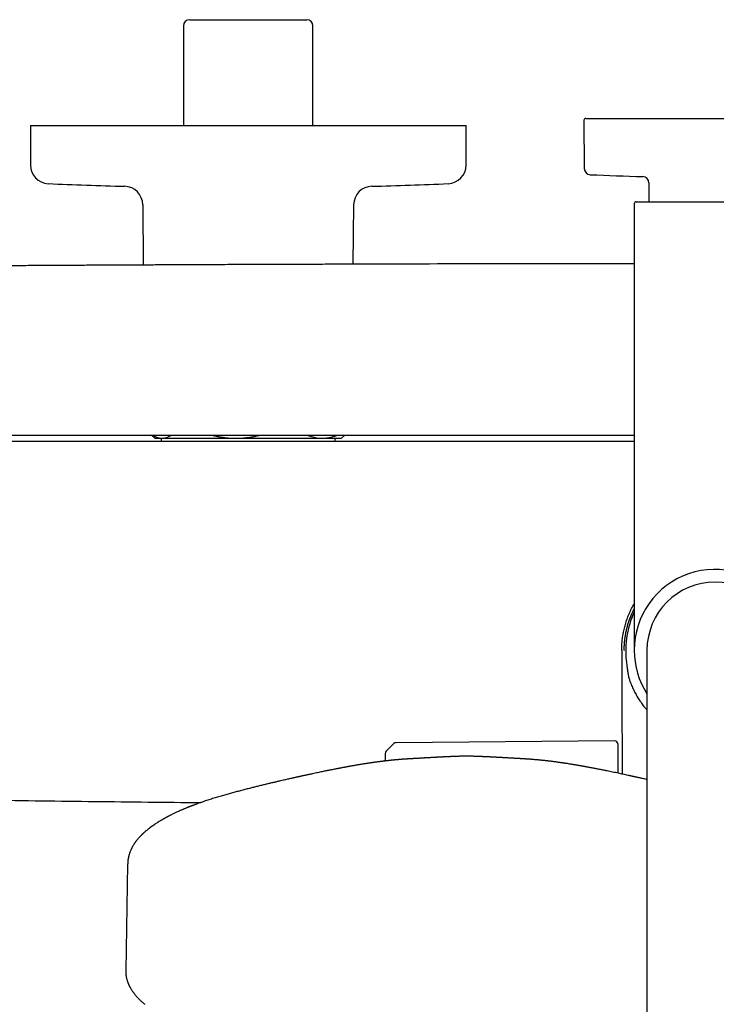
# Model space of a CAD drawing. Header units: millimetres. Extents: x 8 to 1795, y 12 to 2712.
# Tile 6 of 24: x 801 to 913, y 1262 to 1420. Entities that reach past the tile are written whole.
import ezdxf

# ---------------------------------------------------------------- set-up
doc = ezdxf.new("R2010")
doc.units = ezdxf.units.MM

msp = doc.modelspace()

# ---------------------------------------------------------------- linework, layer by layer
at = {"color": 7, "linetype": 'Continuous', "lineweight": 30}
for p, q in [((828.02, 1420.08), (846.82, 1420.08)), ((827.02, 1419.08), (827.02, 1403.08)), ((847.82, 1403.08), (847.82, 1419.08)), ((891.34, 1403.94), (891.41, 1396.19)), ((891.64, 1404.24), (933.2, 1404.24)), ((802.42, 1403.08), (802.42, 1396.75)), ((802.42, 1403.08), (872.42, 1403.08)), ((872.42, 1396.75), (872.42, 1403.08)), ((901.77, 1393.9), (901.77, 1390.84)), ((820.48, 1390.36), (820.56, 1380.69)), ((854.27, 1380.82), (854.36, 1390.36)), ((899.42, 1390.54), (899.42, 1318.84)), ((899.72, 1390.84), (925.12, 1390.84)), ((821.96, 1353.34), (822.42, 1352.88)), ((852.42, 1352.88), (852.88, 1353.34)), ((822.42, 1352.88), (823.56, 1352.88)), ((823.46, 1352.88), (823.46, 1352.34)), ((823.56, 1352.88), (835.47, 1352.88)), ((835.47, 1352.88), (849.32, 1352.88)), ((849.32, 1352.88), (852.42, 1352.88)), ((851.38, 1352.34), (851.38, 1352.88)), ((897.82, 1318.84), (897.86, 1318.84)), ((897.82, 1318.84), (897.86, 1318.84)), ((901.47, 1318.84), (901.47, 1259.89)), ((898.14, 1317.19), (898.14, 1317.18)), ((896.26, 1304.31), (861.17, 1304)), ((860.83, 1303.86), (859.57, 1302.63)), ((896.77, 1303.81), (896.77, 1299.12)), ((863.77, 1301.44), (863.78, 1301.44)), ((881.22, 1301.43), (881.22, 1301.43)), ((818.05, 1284.49), (817.74, 1267.38))]:
    msp.add_line(p, q, dxfattribs=at)
at = {"color": 7, "linetype": 'Continuous', "lineweight": 30, "flags": 128}
msp.add_lwpolyline([(859.42, 1302.28), (859.39, 1301.48), (859.38, 1301.06)], dxfattribs=at)
at = {"color": 7, "linetype": 'Continuous', "lineweight": 30}
for centre, radius, start, end in [((828.02, 1419.08), 1, 90, 180), ((846.82, 1419.08), 1, 0, 90), ((891.64, 1403.94), 0.3, 90, 180.5), ((805.42, 1396.75), 3, 180, 267.5448), ((869.42, 1396.75), 3, 272.4552, 0), ((892.41, 1396.2), 1, 180.5, 267.3946), ((912.42, 1835.99), 441.25, 267.3946, 268.4905), ((900.77, 1393.9), 1, 0, 88.4905), ((837.42, 2143.07), 750, 267.54481, 268.48281), ((817.48, 1390.33), 3, 0.5, 88.4828), ((857.35, 1390.33), 3, 91.5172, 179.5), ((837.42, 2143.07), 750, 271.51719, 272.45519), ((899.72, 1390.54), 0.3, 90, 180), ((912.42, 1318.84), 13, 327.3846, 180), ((912.42, 1318.84), 10.95, 0, 180), ((912.42, 1318.84), 14.37, 154.7516, 186.6248), ((912.42, 1318.84), 13, 180, 212.6154), ((896.27, 1303.81), 0.5, 0, 90.5), ((859.92, 1302.27), 0.5, 134.362, 178.2461), ((861.18, 1303.5), 0.5, 90.5, 134.362)]:
    msp.add_arc(centre, radius, start, end, dxfattribs=at)
for points, knots in [([(899.42, 1380.91), (897.67, 1380.91), (889.23, 1380.9), (874.08, 1380.88), (860.06, 1380.84), (852.13, 1380.82), (850.27, 1380.81), (848.41, 1380.8), (846.56, 1380.8), (844.7, 1380.79), (842.85, 1380.79), (841, 1380.78), (839.15, 1380.77), (837.31, 1380.76), (835.49, 1380.76), (833.7, 1380.75), (831.95, 1380.74), (830.24, 1380.73), (828.95, 1380.73), (828.04, 1380.73), (827.5, 1380.72), (826.93, 1380.72), (826.33, 1380.72), (825.7, 1380.71), (824.99, 1380.71), (824.21, 1380.71), (823.34, 1380.7), (822.44, 1380.7), (821.48, 1380.69), (820.47, 1380.69), (819.41, 1380.68), (818.31, 1380.68), (817.16, 1380.67), (815.96, 1380.67), (814.72, 1380.66), (813.44, 1380.65), (812.11, 1380.65), (810.74, 1380.64), (809.32, 1380.63), (807.86, 1380.62), (806.35, 1380.62), (804.79, 1380.61), (803.24, 1380.6), (801.69, 1380.59), (800.15, 1380.58), (798.57, 1380.57), (796.95, 1380.56), (795.3, 1380.55), (794.19, 1380.54), (793.63, 1380.54)], [0, 0, 0, 0, 0.049527, 0.239495, 0.429463, 0.447016, 0.464569, 0.482122, 0.499675, 0.517228, 0.534781, 0.552294, 0.569508, 0.587171, 0.604453, 0.621356, 0.637879, 0.654022, 0.669785, 0.674665, 0.679755, 0.685139, 0.690817, 0.696788, 0.703054, 0.710815, 0.718984, 0.727561, 0.736546, 0.746135, 0.756149, 0.766588, 0.777451, 0.78874, 0.800453, 0.812591, 0.825154, 0.838141, 0.851554, 0.865391, 0.879653, 0.89434, 0.909452, 0.923677, 0.938259, 0.953199, 0.968497, 0.984164, 1, 1, 1, 1]), ([(899.42, 1353.34), (898.6, 1353.34), (891.5, 1353.34), (878.11, 1353.34), (859.23, 1353.34), (840.36, 1353.34), (821.49, 1353.34), (802.62, 1353.34), (790.04, 1353.34), (783.75, 1353.34)], [0, 0, 0, 0, 0.021098, 0.184242, 0.347388, 0.510536, 0.673686, 0.836841, 1, 1, 1, 1]), ([(822.13, 1353.34), (822.15, 1353.33), (822.25, 1353.26), (822.43, 1353.16), (822.69, 1353.05), (822.96, 1352.96), (823.23, 1352.9), (823.43, 1352.88), (823.54, 1352.88), (823.56, 1352.88)], [0, 0, 0, 0, 0.0331915, 0.2137658, 0.3977601, 0.5817499, 0.767201, 0.95265, 1, 1, 1, 1]), ([(823.56, 1352.88), (823.65, 1352.89), (823.83, 1352.89), (824.1, 1352.94), (824.36, 1353.02), (824.63, 1353.14), (824.84, 1353.24), (824.96, 1353.32), (824.99, 1353.34)], [0, 0, 0, 0, 0.1850222, 0.370046, 0.5566094, 0.7431773, 0.9340188, 1, 1, 1, 1]), ([(831.77, 1353.34), (831.83, 1353.33), (832.11, 1353.25), (832.63, 1353.15), (833.33, 1353.03), (834.04, 1352.95), (834.75, 1352.89), (835.23, 1352.89), (835.47, 1352.88)], [0, 0, 0, 0, 0.0493574, 0.2357938, 0.4258423, 0.6168813, 0.8079166, 1, 1, 1, 1]), ([(835.47, 1352.88), (835.53, 1352.88), (835.82, 1352.88), (836.33, 1352.9), (837, 1352.96), (837.66, 1353.04), (838.33, 1353.15), (838.83, 1353.26), (839.11, 1353.33), (839.17, 1353.34)], [0, 0, 0, 0, 0.05139, 0.230602, 0.409904, 0.589125, 0.771256, 0.953393, 1, 1, 1, 1]), ([(847.05, 1353.34), (847.09, 1353.33), (847.26, 1353.25), (847.58, 1353.15), (848.01, 1353.03), (848.44, 1352.95), (848.88, 1352.89), (849.17, 1352.89), (849.32, 1352.88)], [0, 0, 0, 0, 0.0493575, 0.2357943, 0.4264759, 0.6172499, 0.8079162, 1, 1, 1, 1]), ([(849.32, 1352.88), (849.36, 1352.88), (849.5, 1352.88), (849.75, 1352.9), (850.12, 1352.93), (850.57, 1353.01), (851.08, 1353.15), (851.43, 1353.27), (851.6, 1353.34), (851.6, 1353.34)], [0, 0, 0, 0, 0.05126, 0.18506, 0.318862, 0.543992, 0.769132, 0.998055, 1, 1, 1, 1]), ([(899.42, 1352.34), (898.59, 1352.34), (891.47, 1352.34), (878.03, 1352.34), (859.12, 1352.34), (840.21, 1352.34), (821.3, 1352.34), (802.39, 1352.34), (789.78, 1352.34), (783.48, 1352.34)], [0, 0, 0, 0, 0.0213265, 0.1844324, 0.3475398, 0.5106494, 0.6737621, 0.8368787, 1, 1, 1, 1]), ([(897.42, 1318.84), (897.42, 1319.12), (897.43, 1319.69), (897.5, 1320.52), (897.62, 1321.36), (897.79, 1322.18), (898, 1323), (898.25, 1323.8), (898.55, 1324.59), (898.9, 1325.35), (899.19, 1325.93), (899.37, 1326.25), (899.42, 1326.32)], [0, 0, 0, 0, 0.107524, 0.215048, 0.322572, 0.430096, 0.53762, 0.645144, 0.752668, 0.860192, 0.967716, 1, 1, 1, 1]), ([(897.82, 1318.84), (897.82, 1319.07), (897.83, 1319.51), (897.87, 1320.18), (897.95, 1320.85), (898.06, 1321.51), (898.19, 1322.17), (898.36, 1322.82), (898.57, 1323.46), (898.8, 1324.1), (899.05, 1324.71), (899.26, 1325.17), (899.38, 1325.41), (899.42, 1325.48)], [0, 0, 0, 0, 0.0970719, 0.1941916, 0.2912573, 0.388899, 0.4865409, 0.584244, 0.6819489, 0.7808374, 0.8797271, 0.9680017, 1, 1, 1, 1]), ([(897.42, 1318.84), (897.42, 1318.73), (897.42, 1318.51), (897.42, 1318.2), (897.42, 1317.95), (897.42, 1317.73), (897.42, 1317.52), (897.42, 1317.2), (897.42, 1316.75), (897.42, 1316.18), (897.42, 1315.58), (897.42, 1314.96), (897.42, 1314.31), (897.43, 1313.33), (897.43, 1312.07), (897.43, 1310.53), (897.44, 1309.31), (897.44, 1308.4), (897.45, 1307.79), (897.45, 1307.18), (897.46, 1306.58), (897.46, 1305.99), (897.46, 1305.39), (897.47, 1304.79), (897.47, 1304.18), (897.48, 1303.54), (897.48, 1302.86), (897.49, 1302.14), (897.49, 1301.38), (897.5, 1300.56), (897.51, 1299.75), (897.51, 1299.2), (897.52, 1298.96)], [0, 0, 0, 0, 0.017791, 0.033006, 0.045645, 0.055971, 0.066255, 0.077024, 0.10433, 0.134332, 0.163398, 0.194615, 0.227975, 0.262045, 0.341552, 0.418786, 0.49375, 0.525181, 0.556195, 0.586792, 0.616972, 0.646735, 0.676103, 0.706769, 0.736945, 0.769096, 0.803224, 0.839326, 0.877405, 0.917459, 0.963408, 1, 1, 1, 1]), ([(898.14, 1317.18), (898.17, 1316.91), (898.23, 1316.44), (898.32, 1315.77), (898.41, 1315.17), (898.5, 1314.67), (898.6, 1314.28), (898.66, 1314.08), (898.69, 1313.99)], [0, 0, 0, 0, 0.2508792, 0.4374842, 0.6241444, 0.811473, 0.9057484, 1, 1, 1, 1]), ([(898.69, 1313.99), (898.79, 1313.73), (898.99, 1313.21), (899.33, 1312.45), (899.71, 1311.73), (900.12, 1311.04), (900.57, 1310.37), (901.02, 1309.77), (901.33, 1309.41), (901.47, 1309.26)], [0, 0, 0, 0, 0.151103, 0.302207, 0.448608, 0.595122, 0.741523, 0.887923, 1, 1, 1, 1]), ([(863.78, 1301.44), (863.73, 1301.43), (863.63, 1301.43), (863.51, 1301.42), (863.42, 1301.42), (863.34, 1301.41), (863.24, 1301.41), (863.13, 1301.4), (863.01, 1301.39), (862.9, 1301.38), (862.81, 1301.38), (862.71, 1301.37), (862.61, 1301.36), (862.53, 1301.36), (862.46, 1301.35), (862.38, 1301.35), (862.29, 1301.34), (862.2, 1301.34), (862.12, 1301.33), (862.06, 1301.32), (862.01, 1301.32), (861.95, 1301.32), (861.86, 1301.31), (861.74, 1301.3), (861.62, 1301.29), (861.51, 1301.28), (861.4, 1301.27), (861.29, 1301.26), (861.2, 1301.25), (861.1, 1301.24), (861.01, 1301.24), (860.9, 1301.23), (860.79, 1301.21), (860.68, 1301.2), (860.59, 1301.19), (860.5, 1301.19), (860.42, 1301.18), (860.33, 1301.17), (860.23, 1301.16), (860.13, 1301.15), (860.01, 1301.13), (859.89, 1301.12), (859.77, 1301.11), (859.65, 1301.1), (859.54, 1301.08), (859.41, 1301.07), (859.28, 1301.05), (859.12, 1301.03), (858.96, 1301.01), (858.78, 1300.99), (858.6, 1300.97), (858.4, 1300.94), (858.2, 1300.91), (857.99, 1300.89), (857.78, 1300.86), (857.59, 1300.83), (857.41, 1300.81), (857.26, 1300.78), (857.12, 1300.76), (857, 1300.75), (856.87, 1300.73), (856.72, 1300.7), (856.54, 1300.68), (856.36, 1300.65), (856.17, 1300.62), (855.94, 1300.58), (855.67, 1300.54), (855.38, 1300.49), (855.11, 1300.45), (854.85, 1300.4), (854.6, 1300.36), (854.35, 1300.31), (854.1, 1300.27), (853.9, 1300.24), (853.75, 1300.21), (853.65, 1300.19), (853.58, 1300.18), (853.53, 1300.17), (853.48, 1300.16), (853.42, 1300.15), (853.34, 1300.13), (853.23, 1300.11), (853.1, 1300.09), (852.95, 1300.06), (852.78, 1300.03), (852.6, 1300), (852.41, 1299.96), (852.21, 1299.92), (852.01, 1299.89), (851.81, 1299.85), (851.62, 1299.81), (851.38, 1299.76), (851.09, 1299.71), (850.76, 1299.64), (850.45, 1299.58), (850.17, 1299.52), (849.89, 1299.47), (849.6, 1299.41), (849.29, 1299.34), (848.94, 1299.27), (848.56, 1299.19), (848.16, 1299.11), (847.76, 1299.02), (847.42, 1298.95), (847.14, 1298.89), (846.91, 1298.84), (846.69, 1298.79), (846.48, 1298.74), (846.28, 1298.7), (846.1, 1298.66), (845.95, 1298.63), (845.84, 1298.6), (845.74, 1298.58), (845.64, 1298.56), (845.52, 1298.53), (845.38, 1298.5), (845.22, 1298.47), (845.03, 1298.42), (844.83, 1298.38), (844.59, 1298.33), (844.34, 1298.27), (844.05, 1298.2), (843.74, 1298.13), (843.39, 1298.05), (843, 1297.96), (842.57, 1297.86), (842.08, 1297.75), (841.56, 1297.63), (841, 1297.5), (840.43, 1297.36), (839.84, 1297.22), (839.23, 1297.07), (838.6, 1296.91), (837.94, 1296.75), (837.24, 1296.57), (836.52, 1296.39), (835.8, 1296.2), (835.07, 1296), (834.35, 1295.8), (833.6, 1295.59), (832.85, 1295.37), (832.08, 1295.14), (831.57, 1294.98), (831.31, 1294.9)], [0, 0, 0, 0, 0.004204, 0.00767, 0.010405, 0.012731, 0.015047, 0.019619, 0.024349, 0.027466, 0.030925, 0.034687, 0.038113, 0.040975, 0.043619, 0.046445, 0.049826, 0.053336, 0.05624, 0.058526, 0.06024, 0.061979, 0.065714, 0.070152, 0.075094, 0.079137, 0.0834, 0.087418, 0.090958, 0.094222, 0.097798, 0.10179, 0.106167, 0.110275, 0.113923, 0.11702, 0.119942, 0.123257, 0.126972, 0.130987, 0.13478, 0.139863, 0.144305, 0.14852, 0.152689, 0.157181, 0.162389, 0.167954, 0.174153, 0.180929, 0.187658, 0.194168, 0.202151, 0.209774, 0.217039, 0.223901, 0.230109, 0.235629, 0.240471, 0.244181, 0.24871, 0.254056, 0.260216, 0.266989, 0.273566, 0.279863, 0.290687, 0.300585, 0.309564, 0.318249, 0.326663, 0.334962, 0.343143, 0.351206, 0.354817, 0.357807, 0.360117, 0.361746, 0.363041, 0.364837, 0.367646, 0.371205, 0.375513, 0.38057, 0.38572, 0.391467, 0.397811, 0.404324, 0.410625, 0.416715, 0.422595, 0.428266, 0.439512, 0.449833, 0.459227, 0.467694, 0.475847, 0.48452, 0.493717, 0.504441, 0.515801, 0.527704, 0.539553, 0.551242, 0.557718, 0.564143, 0.570517, 0.576841, 0.582886, 0.587953, 0.592123, 0.595397, 0.597773, 0.600653, 0.604094, 0.608103, 0.612679, 0.617824, 0.623735, 0.630253, 0.637481, 0.645508, 0.654335, 0.663962, 0.674391, 0.686788, 0.700156, 0.714496, 0.729809, 0.746095, 0.761747, 0.778204, 0.795469, 0.81354, 0.832421, 0.852113, 0.872617, 0.892126, 0.91232, 0.933204, 0.954777, 0.977041, 1, 1, 1, 1]), ([(872.49, 1301.83), (872.41, 1301.83), (872.21, 1301.83), (871.92, 1301.83), (871.63, 1301.82), (871.38, 1301.82), (871.17, 1301.81), (870.99, 1301.81), (870.86, 1301.8), (870.74, 1301.8), (870.66, 1301.79), (870.59, 1301.79), (870.55, 1301.79), (870.51, 1301.79), (870.44, 1301.79), (870.34, 1301.78), (870.22, 1301.78), (870.11, 1301.77), (869.98, 1301.77), (869.84, 1301.76), (869.67, 1301.76), (869.51, 1301.75), (869.36, 1301.74), (869.23, 1301.74), (869.08, 1301.73), (868.93, 1301.72), (868.79, 1301.71), (868.66, 1301.71), (868.53, 1301.7), (868.41, 1301.69), (868.29, 1301.69), (868.18, 1301.68), (868.08, 1301.68), (867.98, 1301.67), (867.86, 1301.67), (867.75, 1301.66), (867.63, 1301.65), (867.52, 1301.65), (867.42, 1301.64), (867.34, 1301.64), (867.28, 1301.63), (867.21, 1301.63), (867.13, 1301.63), (867.03, 1301.62), (866.92, 1301.61), (866.82, 1301.61), (866.74, 1301.6), (866.66, 1301.6), (866.56, 1301.59), (866.45, 1301.59), (866.32, 1301.58), (866.17, 1301.57), (866, 1301.56), (865.86, 1301.55), (865.74, 1301.55), (865.63, 1301.54), (865.53, 1301.54), (865.42, 1301.53), (865.3, 1301.52), (865.16, 1301.51), (865, 1301.51), (864.8, 1301.49), (864.59, 1301.48), (864.38, 1301.47), (864.19, 1301.46), (864.02, 1301.45), (863.88, 1301.44), (863.8, 1301.44), (863.78, 1301.44)], [0, 0, 0, 0, 0.026623, 0.058189, 0.086581, 0.111756, 0.133663, 0.149385, 0.162773, 0.173803, 0.183403, 0.189981, 0.194467, 0.198914, 0.203408, 0.221516, 0.233681, 0.248205, 0.265099, 0.283491, 0.300939, 0.319327, 0.33946, 0.361452, 0.380884, 0.401317, 0.420102, 0.435627, 0.450884, 0.46819, 0.482253, 0.495111, 0.507383, 0.520218, 0.533935, 0.550344, 0.563894, 0.577888, 0.589731, 0.599293, 0.606554, 0.613183, 0.623315, 0.636006, 0.649685, 0.660859, 0.670699, 0.679517, 0.690358, 0.703246, 0.718445, 0.736434, 0.756917, 0.774325, 0.786757, 0.797763, 0.809101, 0.82069, 0.83471, 0.850206, 0.867732, 0.88773, 0.914245, 0.937626, 0.955979, 0.973827, 0.99206, 1, 1, 1, 1]), ([(881.22, 1301.44), (881.18, 1301.44), (881.09, 1301.44), (880.97, 1301.45), (880.85, 1301.46), (880.72, 1301.46), (880.58, 1301.47), (880.41, 1301.48), (880.21, 1301.49), (879.99, 1301.51), (879.8, 1301.52), (879.63, 1301.53), (879.48, 1301.53), (879.33, 1301.54), (879.2, 1301.55), (879.08, 1301.56), (878.96, 1301.56), (878.83, 1301.57), (878.71, 1301.58), (878.6, 1301.58), (878.5, 1301.59), (878.41, 1301.59), (878.33, 1301.6), (878.26, 1301.6), (878.18, 1301.61), (878.09, 1301.61), (877.98, 1301.62), (877.87, 1301.63), (877.78, 1301.63), (877.71, 1301.63), (877.65, 1301.64), (877.57, 1301.64), (877.43, 1301.65), (877.25, 1301.66), (877.04, 1301.67), (876.86, 1301.68), (876.69, 1301.69), (876.52, 1301.7), (876.35, 1301.71), (876.19, 1301.71), (876.02, 1301.72), (875.85, 1301.73), (875.7, 1301.74), (875.57, 1301.74), (875.43, 1301.75), (875.28, 1301.76), (875.12, 1301.76), (874.99, 1301.77), (874.86, 1301.78), (874.74, 1301.78), (874.63, 1301.78), (874.53, 1301.79), (874.45, 1301.79), (874.39, 1301.79), (874.32, 1301.8), (874.24, 1301.8), (874.13, 1301.8), (873.99, 1301.81), (873.82, 1301.81), (873.61, 1301.82), (873.35, 1301.82), (873.07, 1301.83), (872.77, 1301.83), (872.58, 1301.83), (872.49, 1301.83)], [0, 0, 0, 0, 0.012688, 0.026056, 0.039177, 0.052361, 0.066423, 0.083797, 0.108578, 0.133025, 0.154019, 0.17213, 0.18887, 0.205111, 0.221226, 0.2326, 0.246882, 0.262512, 0.276577, 0.289023, 0.299917, 0.311166, 0.320783, 0.328781, 0.337017, 0.348239, 0.362426, 0.376221, 0.387115, 0.393671, 0.400747, 0.410058, 0.421584, 0.452733, 0.477259, 0.498063, 0.518621, 0.541487, 0.561873, 0.581682, 0.603663, 0.626636, 0.648288, 0.668514, 0.687023, 0.703758, 0.720119, 0.737454, 0.754034, 0.769982, 0.783067, 0.795269, 0.807141, 0.811348, 0.817628, 0.826279, 0.837302, 0.850681, 0.866392, 0.888283, 0.913441, 0.941814, 0.973358, 1, 1, 1, 1]), ([(901.47, 1298.08), (901.45, 1298.09), (901.31, 1298.12), (901.06, 1298.18), (900.74, 1298.25), (900.44, 1298.32), (900.19, 1298.37), (899.95, 1298.42), (899.75, 1298.47), (899.57, 1298.51), (899.42, 1298.54), (899.31, 1298.57), (899.22, 1298.59), (899.15, 1298.6), (899.05, 1298.63), (898.93, 1298.65), (898.79, 1298.68), (898.56, 1298.73), (898.25, 1298.8), (897.85, 1298.89), (897.45, 1298.97), (897.05, 1299.06), (896.62, 1299.15), (896.17, 1299.24), (895.72, 1299.34), (895.3, 1299.42), (894.96, 1299.49), (894.67, 1299.55), (894.42, 1299.6), (894.15, 1299.66), (893.85, 1299.72), (893.58, 1299.77), (893.33, 1299.82), (893.12, 1299.86), (892.89, 1299.9), (892.66, 1299.95), (892.43, 1299.99), (892.22, 1300.03), (892.04, 1300.06), (891.88, 1300.09), (891.76, 1300.12), (891.66, 1300.13), (891.58, 1300.15), (891.52, 1300.16), (891.47, 1300.17), (891.43, 1300.17), (891.38, 1300.18), (891.31, 1300.2), (891.21, 1300.21), (891.09, 1300.24), (890.97, 1300.26), (890.84, 1300.28), (890.71, 1300.3), (890.59, 1300.32), (890.44, 1300.35), (890.28, 1300.38), (890.1, 1300.41), (889.92, 1300.44), (889.71, 1300.47), (889.46, 1300.52), (889.16, 1300.56), (888.85, 1300.61), (888.58, 1300.66), (888.36, 1300.69), (888.21, 1300.71), (888.07, 1300.73), (887.96, 1300.75), (887.86, 1300.76), (887.75, 1300.78), (887.62, 1300.8), (887.44, 1300.82), (887.25, 1300.85), (887.05, 1300.88), (886.84, 1300.91), (886.62, 1300.94), (886.41, 1300.96), (886.21, 1300.99), (886.02, 1301.01), (885.84, 1301.04), (885.69, 1301.05), (885.55, 1301.07), (885.42, 1301.09), (885.29, 1301.1), (885.15, 1301.12), (885, 1301.13), (884.84, 1301.15), (884.71, 1301.16), (884.6, 1301.17), (884.5, 1301.18), (884.4, 1301.19), (884.28, 1301.21), (884.16, 1301.22), (884.03, 1301.23), (883.92, 1301.24), (883.82, 1301.25), (883.71, 1301.26), (883.59, 1301.27), (883.45, 1301.28), (883.3, 1301.29), (883.17, 1301.31), (883.06, 1301.31), (882.97, 1301.32), (882.9, 1301.33), (882.84, 1301.33), (882.76, 1301.34), (882.67, 1301.34), (882.59, 1301.35), (882.52, 1301.35), (882.46, 1301.36), (882.38, 1301.36), (882.29, 1301.37), (882.18, 1301.38), (882.07, 1301.38), (881.98, 1301.39), (881.89, 1301.4), (881.8, 1301.4), (881.73, 1301.41), (881.65, 1301.41), (881.57, 1301.42), (881.48, 1301.42), (881.36, 1301.43), (881.27, 1301.43), (881.22, 1301.44)], [0, 0, 0, 0, 0.0023754, 0.0176797, 0.0315177, 0.0438903, 0.0549073, 0.0648049, 0.0735738, 0.0812369, 0.0877945, 0.0932468, 0.095733, 0.0989128, 0.1030703, 0.1082055, 0.1143183, 0.1214084, 0.1384237, 0.1557436, 0.1733075, 0.1911149, 0.2091653, 0.231197, 0.2517254, 0.2707505, 0.2882736, 0.2989466, 0.3106051, 0.3233124, 0.3370678, 0.3518703, 0.3618127, 0.3721776, 0.3829684, 0.3941849, 0.4054911, 0.4156963, 0.4246951, 0.4324873, 0.4383464, 0.4432715, 0.4472628, 0.4503208, 0.4520688, 0.4538178, 0.4562914, 0.4594915, 0.4647312, 0.4708598, 0.4770706, 0.4833282, 0.4896322, 0.4959824, 0.5023784, 0.5112472, 0.5202015, 0.5293614, 0.5392434, 0.5529527, 0.567935, 0.5841991, 0.6017586, 0.6108631, 0.6189352, 0.62597, 0.6319649, 0.6369193, 0.6416527, 0.6497516, 0.6588898, 0.6690619, 0.6799268, 0.691335, 0.7032871, 0.7157826, 0.7265859, 0.7374346, 0.7472843, 0.7560537, 0.7637397, 0.7703641, 0.7778277, 0.785433, 0.7940731, 0.8040943, 0.811048, 0.8171977, 0.8225231, 0.8279193, 0.834447, 0.8421001, 0.8492938, 0.8556928, 0.8612993, 0.8670258, 0.8736295, 0.8826149, 0.8909453, 0.8985329, 0.9049795, 0.9102002, 0.9129938, 0.9166576, 0.9211925, 0.9264437, 0.9311777, 0.9351286, 0.9383715, 0.9418927, 0.9474946, 0.9537614, 0.9594904, 0.9645887, 0.9692808, 0.9738733, 0.9774216, 0.9809723, 0.9845383, 0.9886963, 0.9939906, 1, 1, 1, 1]), ([(782.98, 1294.99), (786.51, 1294.93), (795.73, 1294.79), (810.63, 1294.6), (822.7, 1294.46), (829.09, 1294.4), (829.8, 1294.4)], [0, 0, 0, 0, 0.226691, 0.590634, 0.954582, 1, 1, 1, 1]), ([(831.31, 1294.9), (831.18, 1294.86), (830.92, 1294.78), (830.55, 1294.65), (830.21, 1294.54), (829.89, 1294.43), (829.61, 1294.33), (829.35, 1294.23), (829.11, 1294.15), (828.9, 1294.07), (828.72, 1294), (828.56, 1293.94), (828.43, 1293.89), (828.31, 1293.85), (828.23, 1293.81), (828.16, 1293.79), (828.12, 1293.77), (828.07, 1293.75), (828.02, 1293.73), (827.94, 1293.7), (827.82, 1293.66), (827.7, 1293.6), (827.56, 1293.55), (827.42, 1293.49), (827.27, 1293.43), (827.11, 1293.36), (826.96, 1293.3), (826.82, 1293.24), (826.61, 1293.15), (826.36, 1293.04), (826.06, 1292.9), (825.8, 1292.78), (825.56, 1292.67), (825.35, 1292.57), (825.17, 1292.48), (825, 1292.39), (824.85, 1292.31), (824.7, 1292.24), (824.58, 1292.18), (824.47, 1292.12), (824.38, 1292.07), (824.29, 1292.02), (824.19, 1291.97), (824.08, 1291.91), (823.96, 1291.84), (823.82, 1291.76), (823.67, 1291.68), (823.52, 1291.59), (823.37, 1291.5), (823.19, 1291.39), (822.97, 1291.26), (822.72, 1291.1), (822.51, 1290.97), (822.35, 1290.86), (822.24, 1290.78), (822.14, 1290.71), (822.04, 1290.65), (821.96, 1290.59), (821.9, 1290.54), (821.84, 1290.5), (821.8, 1290.47), (821.75, 1290.44), (821.7, 1290.4), (821.64, 1290.35), (821.57, 1290.3), (821.47, 1290.22), (821.36, 1290.13), (821.23, 1290.03), (821.11, 1289.93), (820.99, 1289.83), (820.88, 1289.74), (820.79, 1289.66), (820.72, 1289.6), (820.65, 1289.54), (820.59, 1289.48), (820.54, 1289.44), (820.49, 1289.38), (820.42, 1289.32), (820.34, 1289.24), (820.25, 1289.16), (820.16, 1289.06), (820.06, 1288.96), (819.95, 1288.84), (819.81, 1288.69), (819.66, 1288.51), (819.51, 1288.33), (819.4, 1288.19), (819.31, 1288.07), (819.26, 1288), (819.21, 1287.93), (819.17, 1287.87), (819.12, 1287.79), (819.05, 1287.7), (818.98, 1287.58), (818.9, 1287.45), (818.83, 1287.33), (818.76, 1287.21), (818.7, 1287.09), (818.64, 1286.98), (818.59, 1286.87), (818.52, 1286.72), (818.44, 1286.53), (818.36, 1286.29), (818.3, 1286.1), (818.25, 1285.96), (818.23, 1285.86), (818.2, 1285.75), (818.18, 1285.67), (818.17, 1285.6), (818.16, 1285.54), (818.15, 1285.49), (818.14, 1285.44), (818.13, 1285.38), (818.12, 1285.31), (818.11, 1285.23), (818.1, 1285.15), (818.09, 1285.07), (818.08, 1285.01), (818.08, 1284.96), (818.07, 1284.91), (818.07, 1284.86), (818.07, 1284.79), (818.06, 1284.7), (818.06, 1284.6), (818.06, 1284.52), (818.05, 1284.49)], [0, 0, 0, 0, 0.016655, 0.032273, 0.046851, 0.060391, 0.072892, 0.084354, 0.094776, 0.104159, 0.112501, 0.119803, 0.126065, 0.131287, 0.135191, 0.138204, 0.140327, 0.14183, 0.143964, 0.14795, 0.153287, 0.159975, 0.166006, 0.172828, 0.180399, 0.188009, 0.195408, 0.202594, 0.209569, 0.22608, 0.241266, 0.255127, 0.267662, 0.278871, 0.288754, 0.297752, 0.306274, 0.314321, 0.321891, 0.327506, 0.332827, 0.337854, 0.343132, 0.34933, 0.35691, 0.365458, 0.374371, 0.38351, 0.392875, 0.402465, 0.418096, 0.434571, 0.451893, 0.459575, 0.467414, 0.474895, 0.481501, 0.487232, 0.492088, 0.496069, 0.498951, 0.501948, 0.505736, 0.510315, 0.515685, 0.521847, 0.531849, 0.542059, 0.551936, 0.56148, 0.570691, 0.577694, 0.584352, 0.59016, 0.595071, 0.599086, 0.603944, 0.609902, 0.616974, 0.62516, 0.634276, 0.643476, 0.652652, 0.668655, 0.684589, 0.700463, 0.716228, 0.723704, 0.730221, 0.735779, 0.74113, 0.747508, 0.75493, 0.765353, 0.776652, 0.787419, 0.79761, 0.807225, 0.816332, 0.825309, 0.834211, 0.852976, 0.872228, 0.890921, 0.898772, 0.906783, 0.914951, 0.922737, 0.927212, 0.931361, 0.935187, 0.938836, 0.943122, 0.948168, 0.953974, 0.960222, 0.965806, 0.970631, 0.973007, 0.975544, 0.97886, 0.982963, 0.987855, 0.993534, 1, 1, 1, 1]), ([(817.74, 1267.38), (817.74, 1267.33), (817.74, 1267.24), (817.75, 1267.12), (817.75, 1267.03), (817.76, 1266.94), (817.76, 1266.84), (817.77, 1266.74), (817.79, 1266.62), (817.81, 1266.49), (817.83, 1266.35), (817.86, 1266.21), (817.9, 1266.06), (817.94, 1265.91), (817.98, 1265.78), (818.02, 1265.67), (818.04, 1265.59), (818.07, 1265.53), (818.09, 1265.46), (818.12, 1265.39), (818.15, 1265.31), (818.19, 1265.23), (818.23, 1265.14), (818.28, 1265.04), (818.33, 1264.94), (818.38, 1264.83), (818.43, 1264.73), (818.49, 1264.62), (818.56, 1264.51), (818.63, 1264.38), (818.72, 1264.25), (818.81, 1264.12), (818.89, 1263.99), (818.98, 1263.88), (819.06, 1263.77), (819.16, 1263.64), (819.29, 1263.48), (819.44, 1263.3), (819.59, 1263.14), (819.72, 1263), (819.82, 1262.9), (819.92, 1262.8), (820.02, 1262.69), (820.13, 1262.59), (820.24, 1262.49), (820.35, 1262.39), (820.48, 1262.27), (820.63, 1262.15), (820.74, 1262.06), (820.8, 1262.01)], [0, 0, 0, 0, 0.021681, 0.041118, 0.058469, 0.07496, 0.090867, 0.110944, 0.1321, 0.15499, 0.180234, 0.205243, 0.230656, 0.257362, 0.285196, 0.299645, 0.312555, 0.32392, 0.334312, 0.346196, 0.359602, 0.374734, 0.390977, 0.406344, 0.4265, 0.444752, 0.463203, 0.482376, 0.502312, 0.526535, 0.552013, 0.577079, 0.600567, 0.622468, 0.642896, 0.662833, 0.698643, 0.733832, 0.771015, 0.793465, 0.814012, 0.833911, 0.85625, 0.881179, 0.899519, 0.920552, 0.944301, 0.970779, 1, 1, 1, 1])]:
    msp.add_open_spline(points, degree=3, knots=knots, dxfattribs=at)

doc.saveas('drawing.dxf')
